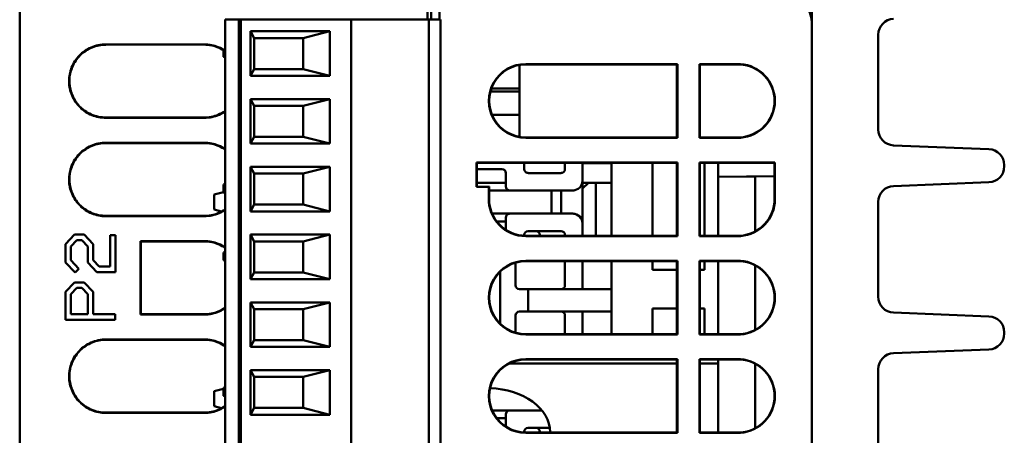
# Model space of a CAD drawing. Header units: inches. Extents: x 4.4 to 27.1, y 0.9 to 21.3.
# Tile 13 of 17: x 14.7 to 16.7, y 17.6 to 18.5. Entities that reach past the tile are written whole.
import ezdxf

# ---------------------------------------------------------------- set-up
doc = ezdxf.new("R2010")
doc.units = ezdxf.units.IN
doc.header["$MEASUREMENT"] = 0
doc.layers.add('Visible (ANSI)', color=7, linetype='Continuous', lineweight=50)

msp = doc.modelspace()

# ---------------------------------------------------------------- linework, layer by layer
at = {"layer": 'Visible (ANSI)'}
for p, q in [((14.6718, 20.9173), (14.6718, 16.3751)), ((15.5247, 18.5327), (15.5247, 18.4802)), ((15.4999, 18.5079), (15.4999, 18.4802)), ((15.5078, 18.5079), (15.5078, 18.4802)), ((16.2808, 18.5002), (16.2808, 16.4802)), ((15.0893, 18.4802), (15.0893, 17.3778)), ((15.1011, 18.4802), (15.0893, 18.4802)), ((15.1011, 18.4802), (15.1168, 18.4802)), ((15.1208, 18.4802), (15.1168, 18.4802)), ((15.1168, 17.3778), (15.1168, 18.4802)), ((15.1208, 17.3778), (15.1208, 18.4802)), ((15.1208, 18.4802), (15.1247, 18.4802)), ((15.3412, 18.4802), (15.1247, 18.4802)), ((15.3412, 18.4802), (15.3452, 18.4802)), ((15.3479, 18.4802), (15.3452, 18.4802)), ((15.3452, 18.4802), (15.3452, 17.3778)), ((15.4999, 18.4802), (15.3479, 18.4802)), ((15.4999, 18.4802), (15.5026, 18.4802)), ((15.5026, 18.4802), (15.5184, 18.4802)), ((15.5026, 17.3778), (15.5026, 18.4802)), ((15.5263, 18.4802), (15.5184, 18.4802)), ((15.5263, 18.4802), (15.5263, 17.3778)), ((15.1168, 18.4428), (15.1208, 18.4428)), ((15.1404, 18.4565), (15.3019, 18.4565)), ((15.1404, 18.366), (15.1404, 18.4565)), ((15.1404, 18.4565), (15.1483, 18.4428)), ((15.2477, 18.4428), (15.1483, 18.4428)), ((15.1483, 18.4428), (15.1483, 18.3798)), ((15.2477, 18.4428), (15.3019, 18.4565)), ((15.2477, 18.3798), (15.2477, 18.4428)), ((15.3019, 18.4565), (15.3019, 18.366)), ((16.4158, 18.4495), (16.4158, 18.257)), ((14.8469, 18.43), (15.0469, 18.43)), ((15.0469, 18.4294), (14.8469, 18.4293)), ((15.0855, 18.4046), (15.0855, 18.4185)), ((15.0893, 18.4033), (15.0855, 18.4046)), ((15.6868, 18.2418), (15.6868, 18.3882)), ((15.6997, 18.39), (15.9158, 18.39)), ((15.9158, 18.3893), (15.6997, 18.3893)), ((15.919, 18.3899), (16.0077, 18.3899)), ((15.919, 18.3892), (15.919, 18.3899)), ((16.007, 18.3892), (15.919, 18.3892)), ((16.0077, 18.3899), (16.007, 18.3892)), ((16.007, 18.2408), (16.007, 18.3892)), ((16.0077, 18.3899), (16.0077, 18.2402)), ((16.0529, 18.2402), (16.0529, 18.3899)), ((16.0529, 18.3899), (16.1277, 18.3899)), ((16.0529, 18.3899), (16.0535, 18.3892)), ((16.0908, 18.3892), (16.0535, 18.3892)), ((16.0535, 18.3892), (16.0535, 18.2408)), ((16.1277, 18.3892), (16.0908, 18.3892)), ((16.1277, 18.3899), (16.1277, 18.3892)), ((16.134, 18.3899), (16.1358, 18.3899)), ((16.134, 18.3892), (16.134, 18.3899)), ((16.1351, 18.3892), (16.134, 18.3892)), ((16.1358, 18.3899), (16.1351, 18.3892)), ((16.1351, 18.3891), (16.1351, 18.3892)), ((16.1358, 18.3899), (16.1358, 18.3898)), ((15.1168, 18.3798), (15.1208, 18.3798)), ((15.1483, 18.3798), (15.1404, 18.366)), ((15.3019, 18.366), (15.1404, 18.366)), ((15.1483, 18.3798), (15.2477, 18.3798)), ((15.2477, 18.3798), (15.3019, 18.366)), ((15.6298, 18.3401), (15.6868, 18.3401)), ((15.6868, 18.3338), (15.6278, 18.3338)), ((15.1208, 18.305), (15.1168, 18.305)), ((15.1404, 18.2282), (15.1404, 18.3187)), ((15.1404, 18.3187), (15.3019, 18.3187)), ((15.1483, 18.305), (15.1404, 18.3187)), ((15.1483, 18.305), (15.1483, 18.242)), ((15.2477, 18.305), (15.1483, 18.305)), ((15.3019, 18.3187), (15.2477, 18.305)), ((15.2477, 18.242), (15.2477, 18.305)), ((15.3019, 18.3187), (15.3019, 18.2282)), ((14.8469, 18.2813), (15.0469, 18.2812)), ((15.0469, 18.2806), (14.8469, 18.2806)), ((15.6311, 18.2865), (15.6868, 18.2865)), ((15.1168, 18.242), (15.1208, 18.242)), ((15.1404, 18.2282), (15.1483, 18.242)), ((15.2477, 18.242), (15.1483, 18.242)), ((15.2477, 18.242), (15.3019, 18.2282)), ((15.6997, 18.2407), (15.9158, 18.2407)), ((15.9158, 18.2401), (15.6997, 18.2401)), ((15.919, 18.2408), (16.007, 18.2408)), ((15.919, 18.2402), (15.919, 18.2408)), ((16.0077, 18.2402), (15.919, 18.2402)), ((16.0077, 18.2402), (16.007, 18.2408)), ((16.0529, 18.2402), (16.0535, 18.2408)), ((16.1277, 18.2402), (16.0529, 18.2402)), ((16.0535, 18.2408), (16.0908, 18.2408)), ((16.0908, 18.2408), (16.1277, 18.2408)), ((16.1277, 18.2408), (16.1277, 18.2402)), ((16.134, 18.2408), (16.1351, 18.2408)), ((16.134, 18.2402), (16.134, 18.2408)), ((16.1358, 18.2402), (16.134, 18.2402)), ((16.1351, 18.2408), (16.1351, 18.2409)), ((16.1358, 18.2402), (16.1351, 18.2408)), ((16.1358, 18.2403), (16.1358, 18.2402)), ((14.8469, 18.23), (15.0469, 18.23)), ((15.0469, 18.2294), (14.8469, 18.2293)), ((15.3019, 18.2282), (15.1404, 18.2282)), ((16.4471, 18.2245), (16.6406, 18.2169)), ((15.1404, 18.0904), (15.1404, 18.1809)), ((15.1404, 18.1809), (15.3019, 18.1809)), ((15.1483, 18.1672), (15.1404, 18.1809)), ((15.3019, 18.1809), (15.2477, 18.1672)), ((15.3019, 18.1809), (15.3019, 18.0904)), ((15.5997, 18.1899), (15.6969, 18.1899)), ((15.5997, 18.14), (15.5997, 18.1899)), ((15.5997, 18.1899), (15.6004, 18.1893)), ((15.6969, 18.1892), (15.6004, 18.1893)), ((15.6004, 18.1893), (15.6004, 18.1406)), ((15.6967, 18.1763), (15.6967, 18.1881)), ((15.6969, 18.1899), (15.6969, 18.1892)), ((15.6997, 18.19), (15.9158, 18.19)), ((15.9158, 18.1893), (15.6997, 18.1893)), ((15.7794, 18.1893), (15.7794, 18.1763)), ((15.8149, 18.1527), (15.8149, 18.1881)), ((15.8149, 18.1881), (15.866, 18.1881)), ((15.8739, 18.1881), (15.866, 18.1881)), ((15.8739, 18.1893), (15.8739, 18.1881)), ((15.8739, 18.1881), (15.8739, 18.1802)), ((15.8739, 18.1802), (15.8739, 18.1566)), ((15.919, 18.1899), (16.0077, 18.1899)), ((15.919, 18.1892), (15.919, 18.1899)), ((16.007, 18.1892), (15.919, 18.1892)), ((15.9574, 18.0408), (15.9574, 18.1892)), ((16.0077, 18.1899), (16.007, 18.1892)), ((16.007, 18.0408), (16.007, 18.1892)), ((16.0077, 18.1899), (16.0077, 18.0402)), ((16.0529, 18.0402), (16.0529, 18.1899)), ((16.0529, 18.1899), (16.1277, 18.1899)), ((16.0529, 18.1899), (16.0535, 18.1892)), ((16.0908, 18.1892), (16.0535, 18.1892)), ((16.0535, 18.1892), (16.0535, 18.0408)), ((16.0629, 18.1892), (16.0629, 18.0408)), ((16.0908, 18.1892), (16.0908, 18.1609)), ((16.1277, 18.1892), (16.0908, 18.1892)), ((16.1277, 18.1899), (16.1277, 18.1892)), ((16.134, 18.1899), (16.1358, 18.1899)), ((16.134, 18.1892), (16.134, 18.1899)), ((16.1351, 18.1892), (16.134, 18.1892)), ((16.1358, 18.1899), (16.1351, 18.1892)), ((16.1351, 18.1891), (16.1351, 18.1892)), ((16.1356, 18.1896), (16.1358, 18.1898)), ((16.1356, 18.1891), (16.1356, 18.1896)), ((16.2051, 18.1891), (16.1356, 18.1891)), ((16.1358, 18.1899), (16.1358, 18.1898)), ((16.1358, 18.1898), (16.2058, 18.1898)), ((16.2058, 18.1898), (16.2051, 18.1891)), ((16.2051, 18.1157), (16.2051, 18.1891)), ((16.2058, 18.1898), (16.2058, 18.1151)), ((16.6718, 18.1845), (16.6718, 18.182)), ((15.1208, 18.1672), (15.1168, 18.1672)), ((15.1483, 18.1672), (15.1483, 18.1042)), ((15.2477, 18.1672), (15.1483, 18.1672)), ((15.2477, 18.1042), (15.2477, 18.1672)), ((15.6004, 18.1763), (15.6515, 18.1763)), ((15.6593, 18.1684), (15.6593, 18.1493)), ((15.7716, 18.1684), (15.7046, 18.1684)), ((16.0908, 18.1609), (16.2051, 18.1619)), ((16.0908, 18.1608), (16.1658, 18.1615)), ((16.0908, 18.1608), (16.0908, 18.1609)), ((16.0908, 18.0408), (16.0908, 18.1608)), ((16.2051, 18.1618), (16.1658, 18.1615)), ((16.1658, 18.1615), (16.1658, 18.1615)), ((16.1658, 18.1615), (16.1658, 18.0495)), ((15.0893, 18.146), (15.0855, 18.1448)), ((15.0855, 18.129), (15.0855, 18.1448)), ((15.5997, 18.14), (15.6004, 18.1406)), ((15.6248, 18.14), (15.5997, 18.14)), ((15.6004, 18.1487), (15.6593, 18.1487)), ((15.6004, 18.1406), (15.6254, 18.1407)), ((15.6248, 18.14), (15.6254, 18.1407)), ((15.6248, 18.1176), (15.6248, 18.14)), ((15.6254, 18.1407), (15.6254, 18.1176)), ((15.6593, 18.1493), (15.6593, 18.1419)), ((15.6593, 18.1409), (15.6593, 18.1419)), ((15.8149, 18.1527), (15.8149, 18.0661)), ((15.8273, 18.1487), (15.8149, 18.1368)), ((15.8739, 18.1487), (15.8149, 18.1487)), ((15.8424, 18.0407), (15.8424, 18.1448)), ((15.8739, 18.1487), (15.8739, 18.1566)), ((15.8739, 18.1487), (15.8739, 18.0407)), ((16.6406, 18.1495), (16.4471, 18.1419)), ((15.0855, 18.1296), (15.0668, 18.1246)), ((15.0668, 18.1246), (15.0668, 18.0942)), ((15.0893, 18.1278), (15.0855, 18.129)), ((15.6254, 18.133), (15.6672, 18.133)), ((15.7952, 18.133), (15.6672, 18.133)), ((15.7519, 18.133), (15.7519, 18.0858)), ((15.7716, 18.133), (15.7716, 18.0858)), ((15.1168, 18.1042), (15.1208, 18.1042)), ((15.1404, 18.0904), (15.1483, 18.1042)), ((15.2477, 18.1042), (15.1483, 18.1042)), ((15.2477, 18.1042), (15.3019, 18.0904)), ((15.6254, 18.1176), (15.6248, 18.1176)), ((16.2051, 18.1157), (16.2051, 18.1157)), ((16.2058, 18.1151), (16.2051, 18.1157)), ((16.4158, 18.1095), (16.4158, 17.917)), ((14.8469, 18.0813), (15.0469, 18.0812)), ((15.0469, 18.0806), (14.8469, 18.0806)), ((15.0668, 18.0942), (15.082, 18.0901)), ((15.3019, 18.0904), (15.1404, 18.0904)), ((15.6672, 18.0858), (15.6314, 18.0858)), ((15.7952, 18.0858), (15.6672, 18.0858)), ((15.6593, 18.07), (15.6406, 18.07)), ((15.6593, 18.0768), (15.6593, 18.0779)), ((15.6593, 18.0768), (15.6593, 18.0694)), ((15.6593, 18.0694), (15.6593, 18.0526)), ((15.8149, 18.0407), (15.8149, 18.0661)), ((14.7647, 18.0237), (14.7831, 18.0432)), ((14.7831, 18.0432), (14.8026, 18.0432)), ((14.8026, 18.0432), (14.8211, 18.0237)), ((14.8558, 18.0421), (14.8666, 18.0421)), ((14.8558, 17.9786), (14.8558, 18.0421)), ((14.8666, 18.0421), (14.8666, 17.9671)), ((15.1404, 17.9526), (15.1404, 18.0431)), ((15.1404, 18.0431), (15.3019, 18.0431)), ((15.1483, 18.0294), (15.1404, 18.0431)), ((15.3019, 18.0431), (15.2477, 18.0294)), ((15.3019, 18.0431), (15.3019, 17.9526)), ((15.6967, 18.0408), (15.6967, 18.0424)), ((15.6997, 18.0407), (15.9158, 18.0407)), ((15.9158, 18.0401), (15.6997, 18.0401)), ((15.7046, 18.0503), (15.7716, 18.0503)), ((15.7282, 18.0424), (15.7282, 18.0407)), ((15.7794, 18.0424), (15.7794, 18.0407)), ((15.919, 18.0408), (16.007, 18.0408)), ((15.919, 18.0402), (15.919, 18.0408)), ((16.0077, 18.0402), (15.919, 18.0402)), ((16.0077, 18.0402), (16.007, 18.0408)), ((16.0529, 18.0402), (16.0535, 18.0408)), ((16.1277, 18.0402), (16.0529, 18.0402)), ((16.0535, 18.0408), (16.0908, 18.0408)), ((16.0908, 18.0408), (16.1277, 18.0408)), ((16.1277, 18.0408), (16.1277, 18.0402)), ((16.134, 18.0408), (16.1351, 18.0408)), ((16.134, 18.0402), (16.134, 18.0408)), ((16.1358, 18.0402), (16.134, 18.0402)), ((16.1351, 18.0408), (16.1351, 18.0409)), ((16.1358, 18.0402), (16.1351, 18.0408)), ((16.1358, 18.0403), (16.1358, 18.0402)), ((14.7647, 17.9867), (14.7647, 18.0237)), ((14.7876, 18.0317), (14.7755, 18.0189)), ((14.7982, 18.0317), (14.7876, 18.0317)), ((14.8102, 18.019), (14.7982, 18.0317)), ((14.8211, 18.0237), (14.8211, 17.9914)), ((14.9171, 17.8806), (14.9171, 18.03)), ((14.9171, 18.03), (14.9178, 18.0293)), ((14.9171, 18.03), (15.0469, 18.03)), ((15.0469, 18.0294), (14.9178, 18.0293)), ((14.9178, 18.0293), (14.9178, 17.8813)), ((15.1208, 18.0294), (15.1168, 18.0294)), ((15.1483, 18.0294), (15.1483, 17.9664)), ((15.2477, 18.0294), (15.1483, 18.0294)), ((15.2477, 17.9664), (15.2477, 18.0294)), ((14.7755, 18.0189), (14.7755, 17.9914)), ((14.8102, 17.9867), (14.8102, 18.019)), ((15.0893, 18.0082), (15.0855, 18.007)), ((15.0855, 17.9912), (15.0855, 18.007)), ((14.7846, 17.966), (14.7647, 17.9867)), ((14.7755, 17.9914), (14.7917, 17.9736)), ((14.8286, 17.9671), (14.8102, 17.9867)), ((14.8211, 17.9914), (14.8331, 17.9786)), ((15.0893, 17.99), (15.0855, 17.9912)), ((15.679, 17.9401), (15.679, 17.9864)), ((15.6997, 17.99), (15.9158, 17.99)), ((15.9158, 17.9893), (15.6997, 17.9893)), ((15.7794, 17.9893), (15.7794, 17.9834)), ((15.7794, 17.9834), (15.7794, 17.9401)), ((15.8149, 17.9834), (15.8149, 17.9893)), ((15.8149, 17.9322), (15.8149, 17.9834)), ((15.8739, 17.9893), (15.8739, 17.9401)), ((15.919, 17.9899), (16.0077, 17.9899)), ((15.919, 17.9892), (15.919, 17.9899)), ((16.007, 17.9892), (15.919, 17.9892)), ((15.9574, 17.9716), (15.9574, 17.9892)), ((16.0077, 17.9899), (16.007, 17.9892)), ((16.007, 17.8408), (16.007, 17.9892)), ((16.0077, 17.9899), (16.0077, 17.8402)), ((16.0529, 17.8402), (16.0529, 17.9899)), ((16.0529, 17.9899), (16.1277, 17.9899)), ((16.0529, 17.9899), (16.0535, 17.9892)), ((16.0908, 17.9892), (16.0535, 17.9892)), ((16.0535, 17.9892), (16.0535, 17.8408)), ((16.0629, 17.9892), (16.0629, 17.9716)), ((16.1277, 17.9892), (16.0908, 17.9892)), ((16.0908, 17.8408), (16.0908, 17.9892)), ((16.1277, 17.9899), (16.1277, 17.9892)), ((16.134, 17.9899), (16.1358, 17.9899)), ((16.134, 17.9892), (16.134, 17.9899)), ((16.1351, 17.9892), (16.134, 17.9892)), ((16.1358, 17.9899), (16.1351, 17.9892)), ((16.1351, 17.9891), (16.1351, 17.9892)), ((16.1358, 17.9899), (16.1358, 17.9898)), ((16.1658, 17.9805), (16.1658, 17.8495)), ((14.7917, 17.9736), (14.7846, 17.966)), ((14.8666, 17.9671), (14.8286, 17.9671)), ((14.8331, 17.9786), (14.8558, 17.9786)), ((15.1168, 17.9664), (15.1208, 17.9664)), ((15.1404, 17.9526), (15.1483, 17.9664)), ((15.2477, 17.9664), (15.1483, 17.9664)), ((15.2477, 17.9664), (15.3019, 17.9526)), ((15.6475, 17.8621), (15.6475, 17.9679)), ((16.007, 17.9716), (15.9574, 17.9716)), ((16.0629, 17.9716), (16.0535, 17.9716)), ((14.7647, 17.9266), (14.7831, 17.9461)), ((14.7831, 17.9461), (14.8026, 17.9461)), ((14.8026, 17.9461), (14.8211, 17.9266)), ((15.3019, 17.9526), (15.1404, 17.9526)), ((15.8739, 17.9401), (15.8739, 17.9322)), ((14.7647, 17.87), (14.7647, 17.9266)), ((14.7755, 17.9218), (14.7876, 17.9347)), ((14.7755, 17.8815), (14.7755, 17.9218)), ((14.7876, 17.9347), (14.7982, 17.9347)), ((14.7982, 17.9347), (14.8102, 17.9219)), ((14.8102, 17.9219), (14.8102, 17.8815)), ((14.8211, 17.9266), (14.8211, 17.8815)), ((15.6967, 17.9322), (15.6869, 17.9322)), ((15.7046, 17.9322), (15.6967, 17.9322)), ((15.7046, 17.9322), (15.7046, 17.8865)), ((15.7125, 17.9322), (15.7046, 17.9322)), ((15.866, 17.9322), (15.7125, 17.9322)), ((15.866, 17.9322), (15.8739, 17.9322)), ((15.8739, 17.9322), (15.8739, 17.8865)), ((15.1404, 17.8148), (15.1404, 17.9054)), ((15.1404, 17.9054), (15.3019, 17.9054)), ((15.1483, 17.8916), (15.1404, 17.9054)), ((15.3019, 17.9054), (15.2477, 17.8916)), ((15.3019, 17.9054), (15.3019, 17.8148)), ((14.8102, 17.8815), (14.7755, 17.8815)), ((14.8211, 17.8815), (14.8657, 17.8815)), ((14.8657, 17.8815), (14.8657, 17.87)), ((14.9178, 17.8813), (14.9171, 17.8806)), ((15.0469, 17.8806), (14.9171, 17.8806)), ((14.9178, 17.8813), (15.0469, 17.8812)), ((15.1208, 17.8916), (15.1168, 17.8916)), ((15.1483, 17.8916), (15.1483, 17.8286)), ((15.2477, 17.8916), (15.1483, 17.8916)), ((15.2477, 17.8286), (15.2477, 17.8916)), ((15.6869, 17.8865), (15.6967, 17.8865)), ((15.6967, 17.8865), (15.7046, 17.8865)), ((15.7046, 17.8865), (15.7125, 17.8865)), ((15.7125, 17.8865), (15.866, 17.8865)), ((15.8149, 17.8407), (15.8149, 17.8865)), ((15.8739, 17.8865), (15.866, 17.8865)), ((15.8739, 17.8865), (15.8739, 17.8787)), ((15.9574, 17.8408), (15.9574, 17.8928)), ((15.9574, 17.8928), (16.007, 17.8928)), ((16.0535, 17.8928), (16.0629, 17.8928)), ((16.0629, 17.8928), (16.0629, 17.8408)), ((16.4471, 17.8845), (16.6406, 17.8769)), ((14.8657, 17.87), (14.7647, 17.87)), ((15.679, 17.8436), (15.679, 17.8787)), ((15.7794, 17.8787), (15.7794, 17.8407)), ((15.8739, 17.8787), (15.8739, 17.8407)), ((15.6997, 17.8407), (15.9158, 17.8407)), ((15.9158, 17.8401), (15.6997, 17.8401)), ((15.919, 17.8408), (16.007, 17.8408)), ((15.919, 17.8402), (15.919, 17.8408)), ((16.0077, 17.8402), (15.919, 17.8402)), ((16.0077, 17.8402), (16.007, 17.8408)), ((16.0529, 17.8402), (16.0535, 17.8408)), ((16.1277, 17.8402), (16.0529, 17.8402)), ((16.0535, 17.8408), (16.0908, 17.8408)), ((16.0908, 17.8408), (16.1277, 17.8408)), ((16.1277, 17.8408), (16.1277, 17.8402)), ((16.134, 17.8408), (16.1351, 17.8408)), ((16.134, 17.8402), (16.134, 17.8408)), ((16.1358, 17.8402), (16.134, 17.8402)), ((16.1351, 17.8408), (16.1351, 17.8409)), ((16.1358, 17.8402), (16.1351, 17.8408)), ((16.1358, 17.8403), (16.1358, 17.8402)), ((16.6718, 17.8445), (16.6718, 17.842)), ((14.8469, 17.83), (15.0469, 17.83)), ((15.0469, 17.8294), (14.8469, 17.8293)), ((15.1168, 17.8286), (15.1208, 17.8286)), ((15.1404, 17.8148), (15.1483, 17.8286)), ((15.2477, 17.8286), (15.1483, 17.8286)), ((15.2477, 17.8286), (15.3019, 17.8148)), ((15.3019, 17.8148), (15.1404, 17.8148)), ((16.6406, 17.8095), (16.4471, 17.8019)), ((16.007, 17.7808), (15.6653, 17.7808)), ((15.6997, 17.79), (15.9158, 17.79)), ((15.9158, 17.7893), (15.6997, 17.7893)), ((15.919, 17.7899), (16.0077, 17.7899)), ((15.919, 17.7892), (15.919, 17.7899)), ((16.007, 17.7892), (15.919, 17.7892)), ((16.0077, 17.7899), (16.007, 17.7892)), ((16.007, 17.6408), (16.007, 17.7892)), ((16.0077, 17.7899), (16.0077, 17.6402)), ((16.0529, 17.6402), (16.0529, 17.7899)), ((16.0529, 17.7899), (16.1277, 17.7899)), ((16.0529, 17.7899), (16.0535, 17.7892)), ((16.0908, 17.7892), (16.0535, 17.7892)), ((16.0535, 17.7892), (16.0535, 17.6408)), ((16.0908, 17.7808), (16.0535, 17.7808)), ((16.1277, 17.7892), (16.0908, 17.7892)), ((16.0908, 17.6408), (16.0908, 17.7892)), ((16.1277, 17.7899), (16.1277, 17.7892)), ((16.134, 17.7899), (16.1358, 17.7899)), ((16.134, 17.7892), (16.134, 17.7899)), ((16.1351, 17.7892), (16.134, 17.7892)), ((16.1358, 17.7899), (16.1351, 17.7892)), ((16.1351, 17.7891), (16.1351, 17.7892)), ((16.1358, 17.7899), (16.1358, 17.7898)), ((16.1658, 17.7805), (16.1658, 17.6495)), ((15.1404, 17.677), (15.1404, 17.7676)), ((15.1404, 17.7676), (15.3019, 17.7676)), ((15.1483, 17.7538), (15.1404, 17.7676)), ((15.3019, 17.7676), (15.2477, 17.7538)), ((15.3019, 17.7676), (15.3019, 17.677)), ((16.4158, 17.7695), (16.4158, 17.577)), ((15.1208, 17.7538), (15.1168, 17.7538)), ((15.1483, 17.7538), (15.1483, 17.6908)), ((15.2477, 17.7538), (15.1483, 17.7538)), ((15.2477, 17.6908), (15.2477, 17.7538)), ((15.0855, 17.7296), (15.0668, 17.7246)), ((15.0668, 17.7246), (15.0668, 17.6942)), ((15.0893, 17.7326), (15.0855, 17.7314)), ((15.0855, 17.7156), (15.0855, 17.7314)), ((15.0893, 17.7144), (15.0855, 17.7156)), ((14.8469, 17.6813), (15.0469, 17.6812)), ((15.0469, 17.6806), (14.8469, 17.6806)), ((15.0668, 17.6942), (15.082, 17.6901)), ((15.1168, 17.6908), (15.1208, 17.6908)), ((15.1404, 17.677), (15.1483, 17.6908)), ((15.2477, 17.6908), (15.1483, 17.6908)), ((15.2477, 17.6908), (15.3019, 17.677)), ((15.6672, 17.6858), (15.6314, 17.6858)), ((15.7324, 17.6858), (15.6672, 17.6858)), ((15.3019, 17.677), (15.1404, 17.677)), ((15.6593, 17.67), (15.6406, 17.67)), ((15.6593, 17.6768), (15.6593, 17.6779)), ((15.6593, 17.6768), (15.6593, 17.6694)), ((15.6593, 17.6694), (15.6593, 17.6526)), ((15.6967, 17.6408), (15.6967, 17.6424)), ((15.6997, 17.6407), (15.9158, 17.6407)), ((15.9158, 17.6401), (15.6997, 17.6401)), ((15.7046, 17.6503), (15.7485, 17.6503)), ((15.7282, 17.6424), (15.7282, 17.6407)), ((15.7491, 17.6415), (15.7491, 17.6407)), ((15.919, 17.6408), (16.007, 17.6408)), ((15.919, 17.6402), (15.919, 17.6408)), ((16.0077, 17.6402), (15.919, 17.6402)), ((16.0077, 17.6402), (16.007, 17.6408)), ((16.0529, 17.6402), (16.0535, 17.6408)), ((16.1277, 17.6402), (16.0529, 17.6402)), ((16.0535, 17.6408), (16.0908, 17.6408)), ((16.0908, 17.6408), (16.1277, 17.6408)), ((16.1277, 17.6408), (16.1277, 17.6402)), ((16.134, 17.6408), (16.1351, 17.6408)), ((16.134, 17.6402), (16.134, 17.6408)), ((16.1358, 17.6402), (16.134, 17.6402)), ((16.1351, 17.6408), (16.1351, 17.6409)), ((16.1358, 17.6402), (16.1351, 17.6408)), ((16.1358, 17.6403), (16.1358, 17.6402))]:
    msp.add_line(p, q, dxfattribs=at)
for centre, radius, start, end in [((16.4483, 18.4495), 0.0325, 92.237, 180), ((16.1308, 18.315), 0.0743, 87.5438, 92.4562), ((16.1308, 18.315), 0.0743, 273.2871, 86.7129), ((16.1308, 18.315), 0.0743, 267.5438, 272.4562), ((16.4483, 18.257), 0.0325, 180, 267.763), ((16.6393, 18.1845), 0.0325, 0, 87.763), ((15.6731, 18.1881), 0.0236, 0, 2.7414), ((16.1308, 18.115), 0.0743, 87.5438, 92.4562), ((16.1308, 18.115), 0.0743, 86.3265, 86.7129), ((16.6393, 18.182), 0.0325, 272.237, 0), ((15.6515, 18.1684), 0.00787, 0, 90), ((15.7046, 18.1763), 0.00787, 180, 270), ((15.7716, 18.1763), 0.00787, 270, 0), ((15.6672, 18.1409), 0.00787, 180, 250), ((15.7952, 18.1527), 0.0197, 282.6104, 326.9211), ((15.7952, 18.1527), 0.0197, 350.217, 0), ((15.8345, 18.1448), 0.00787, 0, 30), ((16.4483, 18.1095), 0.0325, 92.237, 180), ((15.6672, 18.1409), 0.00787, 250, 270), ((16.1308, 18.115), 0.0743, 273.2871, 0.5679), ((15.6672, 18.0779), 0.00787, 110, 180), ((15.6672, 18.0779), 0.00787, 90, 110), ((15.7952, 18.0661), 0.0197, 33.0789, 77.3896), ((15.7952, 18.0661), 0.0197, 0, 9.783), ((15.7046, 18.0424), 0.00787, 90, 180), ((15.7204, 18.0424), 0.00787, 0, 90), ((15.7716, 18.0424), 0.00787, 0, 90), ((16.1308, 18.115), 0.0743, 267.5438, 272.4562), ((16.1308, 17.915), 0.0743, 87.5438, 92.4562), ((16.1308, 17.915), 0.0743, 273.2871, 86.7129), ((15.6869, 17.9401), 0.00787, 180, 270), ((15.7716, 17.9401), 0.00787, 270, 0), ((16.4483, 17.917), 0.0325, 180, 267.763), ((15.6869, 17.8787), 0.00787, 90, 180), ((15.7716, 17.8787), 0.00787, 0, 90), ((16.6393, 17.8445), 0.0325, 0, 87.763), ((16.1308, 17.915), 0.0743, 267.5438, 272.4562), ((16.6393, 17.842), 0.0325, 272.237, 0), ((16.4483, 17.7695), 0.0325, 92.237, 180), ((16.1308, 17.715), 0.0743, 87.5438, 92.4562), ((16.1308, 17.715), 0.0743, 273.2871, 86.7129), ((15.6672, 17.6779), 0.00787, 110, 180), ((15.6672, 17.6779), 0.00787, 90, 110), ((15.7046, 17.6424), 0.00787, 90, 180), ((15.7204, 17.6424), 0.00787, 0, 90), ((16.1308, 17.715), 0.0743, 267.5438, 272.4562)]:
    msp.add_arc(centre, radius, start, end, dxfattribs=at)
for centre, major_axis, ratio, start_param, end_param in [((16.2308, 18.4755), (0.0356, -0.0351), 0.999998, 0.778753, 2.340822), ((15.6997, 18.315), (-0.0534, 0.0526), 0.999998, 5.490351, 8.632096), ((15.6997, 18.315), (0.0529, -0.0521), 0.999998, 2.348756, 5.490501), ((15.9158, 18.315), (0.0534, -0.0526), 0.999998, 2.306079, 2.348757), ((15.9158, 18.315), (-0.0529, 0.0521), 0.999998, 5.447484, 5.490349), ((16.1308, 18.315), (0.0534, -0.0526), 0.999998, 2.306076, 2.39144), ((16.1308, 18.315), (0.0534, -0.0526), 0.999998, 5.556082, 8.566365), ((15.9158, 18.315), (-0.0529, 0.0521), 0.999998, 2.348909, 2.391774), ((15.9158, 18.315), (0.0534, -0.0526), 0.999998, 5.490502, 5.533179), ((16.1308, 18.315), (0.0534, -0.0526), 0.999998, 5.447821, 5.533185), ((15.6997, 18.115), (-0.0534, 0.0526), 0.999998, 5.49035, 5.52752), ((15.6997, 18.115), (0.0529, -0.0521), 0.999998, 2.348757, 2.38609), ((15.9158, 18.115), (0.0534, -0.0526), 0.999998, 2.306079, 2.348757), ((15.9158, 18.115), (-0.0529, 0.0521), 0.999998, 5.447484, 5.490349), ((16.1308, 18.115), (0.0534, -0.0526), 0.999998, 2.306076, 2.39144), ((15.6997, 18.115), (-0.0534, 0.0526), 0.999998, 0.742976, 2.34891), ((15.6997, 18.115), (0.0529, -0.0521), 0.999998, 3.884414, 5.490502), ((16.1308, 18.115), (0.0534, -0.0526), 0.999998, 5.556082, 7.062429), ((15.9158, 18.115), (-0.0529, 0.0521), 0.999998, 2.348909, 2.391774), ((15.9158, 18.115), (0.0534, -0.0526), 0.999998, 5.490502, 5.533179), ((16.1308, 18.115), (0.0534, -0.0526), 0.999998, 5.447821, 5.533185), ((15.6997, 17.915), (-0.0534, 0.0526), 0.999998, 5.490351, 8.632096), ((15.6997, 17.915), (0.0529, -0.0521), 0.999998, 2.348757, 5.490502), ((15.9158, 17.915), (0.0534, -0.0526), 0.999998, 2.306079, 2.348757), ((15.9158, 17.915), (-0.0529, 0.0521), 0.999998, 5.447484, 5.490349), ((16.1308, 17.915), (0.0534, -0.0526), 0.999998, 2.306074, 2.391439), ((16.1308, 17.915), (0.0534, -0.0526), 0.999998, 5.55608, 8.566363), ((15.9158, 17.915), (-0.0529, 0.0521), 0.999998, 2.348909, 2.391774), ((15.9158, 17.915), (0.0534, -0.0526), 0.999998, 5.490502, 5.533179), ((16.1308, 17.915), (0.0534, -0.0526), 0.999998, 5.447819, 5.533184), ((15.6997, 17.715), (-0.0534, 0.0526), 0.999998, 5.490351, 8.632096), ((15.6997, 17.715), (0.0529, -0.0521), 0.999998, 2.348757, 5.490502), ((15.9158, 17.715), (0.0534, -0.0526), 0.999998, 2.306079, 2.348757), ((15.9158, 17.715), (-0.0529, 0.0521), 0.999998, 5.447484, 5.490349), ((16.1308, 17.715), (0.0534, -0.0526), 0.999998, 2.306074, 2.391439), ((16.1308, 17.715), (0.0534, -0.0526), 0.999998, 5.55608, 8.566363), ((15.6241, 17.6423), (0.125, -0.0015), 0.707217, 0.008729, 1.555904), ((15.9158, 17.715), (-0.0529, 0.0521), 0.999998, 2.348909, 2.391774), ((15.9158, 17.715), (0.0534, -0.0526), 0.999998, 5.490502, 5.533179), ((16.1308, 17.715), (0.0534, -0.0526), 0.999998, 5.447819, 5.533184)]:
    msp.add_ellipse(centre, major_axis=major_axis, ratio=ratio, start_param=start_param, end_param=end_param, dxfattribs=at)
for points, knots in [([(14.8469, 18.2806), (14.8371, 18.2806), (14.8275, 18.2825), (14.8095, 18.2899), (14.8013, 18.2953), (14.7875, 18.309), (14.782, 18.3171), (14.7743, 18.335), (14.7723, 18.3446), (14.7721, 18.3641), (14.7738, 18.3737), (14.781, 18.3918), (14.7863, 18.4001), (14.7998, 18.4141), (14.8078, 18.4197), (14.8215, 18.4257), (14.8264, 18.4273), (14.8365, 18.4294), (14.8417, 18.43), (14.8469, 18.43)], [0, 0, 0, 0, 0.0741116, 0.0741116, 0.1482238, 0.1482238, 0.2223337, 0.2223337, 0.29644, 0.29644, 0.3705436, 0.3705436, 0.4446471, 0.4446471, 0.5187535, 0.5187535, 0.5581884, 0.5581884, 0.5976234, 0.5976234, 0.5976234, 0.5976234]), ([(14.8469, 18.4293), (14.8372, 18.4293), (14.8277, 18.4274), (14.8098, 18.4201), (14.8017, 18.4148), (14.788, 18.4012), (14.7825, 18.3932), (14.775, 18.3754), (14.773, 18.3659), (14.7727, 18.3466), (14.7745, 18.337), (14.7816, 18.3191), (14.7868, 18.3109), (14.8002, 18.297), (14.8082, 18.2915), (14.8217, 18.2855), (14.8266, 18.2839), (14.8366, 18.2818), (14.8417, 18.2813), (14.8469, 18.2813)], [0, 0, 0, 0, 0.0734621, 0.0734621, 0.1469247, 0.1469247, 0.2203851, 0.2203851, 0.2938419, 0.2938419, 0.3672961, 0.3672961, 0.4407502, 0.4407502, 0.5142071, 0.5142071, 0.5532965, 0.5532965, 0.5923859, 0.5923859, 0.5923859, 0.5923859]), ([(15.0469, 18.43), (15.0566, 18.43), (15.0662, 18.4281), (15.0802, 18.4224), (15.0849, 18.4198), (15.0893, 18.4168)], [0, 0, 0, 0, 0.0741441, 0.0741441, 0.1149019, 0.1149019, 0.1149019, 0.1149019]), ([(15.0893, 18.416), (15.0854, 18.4188), (15.0812, 18.4211), (15.0721, 18.4251), (15.0672, 18.4267), (15.0571, 18.4288), (15.052, 18.4294), (15.0469, 18.4294)], [0.4778794, 0.4778794, 0.4778794, 0.4778794, 0.5144218, 0.5144218, 0.5535838, 0.5535838, 0.5927446, 0.5927446, 0.5927446, 0.5927446]), ([(15.0469, 18.2812), (15.0565, 18.2812), (15.0661, 18.2831), (15.08, 18.2889), (15.0848, 18.2915), (15.0893, 18.2946)], [0, 0, 0, 0, 0.0734945, 0.0734945, 0.1150488, 0.1150488, 0.1150488, 0.1150488]), ([(15.0893, 18.2938), (15.0854, 18.2911), (15.0813, 18.2888), (15.0723, 18.2849), (15.0674, 18.2833), (15.0572, 18.2811), (15.052, 18.2806), (15.0469, 18.2806)], [0.4832665, 0.4832665, 0.4832665, 0.4832665, 0.5189682, 0.5189682, 0.5584762, 0.5584762, 0.5979831, 0.5979831, 0.5979831, 0.5979831]), ([(14.8469, 18.0806), (14.8371, 18.0806), (14.8275, 18.0825), (14.8095, 18.0899), (14.8013, 18.0953), (14.7875, 18.109), (14.782, 18.1171), (14.7743, 18.135), (14.7723, 18.1446), (14.7721, 18.1641), (14.7738, 18.1737), (14.781, 18.1918), (14.7863, 18.2001), (14.7998, 18.2141), (14.8078, 18.2197), (14.8215, 18.2257), (14.8264, 18.2273), (14.8365, 18.2294), (14.8417, 18.23), (14.8469, 18.23)], [0, 0, 0, 0, 0.0741116, 0.0741116, 0.1482238, 0.1482238, 0.2223337, 0.2223337, 0.29644, 0.29644, 0.3705436, 0.3705436, 0.4446471, 0.4446471, 0.5187535, 0.5187535, 0.5581884, 0.5581884, 0.5976234, 0.5976234, 0.5976234, 0.5976234]), ([(14.8469, 18.2293), (14.8372, 18.2293), (14.8277, 18.2274), (14.8098, 18.2201), (14.8017, 18.2148), (14.788, 18.2012), (14.7825, 18.1932), (14.775, 18.1754), (14.773, 18.1659), (14.7727, 18.1466), (14.7745, 18.137), (14.7816, 18.1191), (14.7868, 18.1109), (14.8002, 18.097), (14.8082, 18.0915), (14.8217, 18.0855), (14.8266, 18.0839), (14.8366, 18.0818), (14.8417, 18.0813), (14.8469, 18.0813)], [0, 0, 0, 0, 0.0734621, 0.0734621, 0.1469247, 0.1469247, 0.2203851, 0.2203851, 0.2938419, 0.2938419, 0.3672961, 0.3672961, 0.4407502, 0.4407502, 0.5142071, 0.5142071, 0.5532965, 0.5532965, 0.5923859, 0.5923859, 0.5923859, 0.5923859]), ([(15.0469, 18.23), (15.0566, 18.23), (15.0662, 18.2281), (15.0802, 18.2224), (15.0849, 18.2198), (15.0893, 18.2168)], [0, 0, 0, 0, 0.0741441, 0.0741441, 0.1149019, 0.1149019, 0.1149019, 0.1149019]), ([(15.0893, 18.216), (15.0854, 18.2188), (15.0812, 18.2211), (15.0721, 18.2251), (15.0672, 18.2267), (15.0571, 18.2288), (15.052, 18.2294), (15.0469, 18.2294)], [0.4778794, 0.4778794, 0.4778794, 0.4778794, 0.5144218, 0.5144218, 0.5535838, 0.5535838, 0.5927446, 0.5927446, 0.5927446, 0.5927446]), ([(15.8146, 18.1493), (15.8144, 18.1483), (15.8141, 18.1472), (15.8134, 18.1453), (15.813, 18.1444), (15.8124, 18.143), (15.812, 18.1425), (15.8117, 18.142), (15.8117, 18.142), (15.8117, 18.1419)], [-0.03133646, -0.03133646, -0.03133646, -0.03133646, -0.02335201, -0.02335201, -0.01536757, -0.01536757, -0.00768378, -0.00768378, -0.00682271, -0.00682271, -0.00682271, -0.00682271]), ([(15.0469, 18.0812), (15.0565, 18.0812), (15.0661, 18.0831), (15.08, 18.0889), (15.0848, 18.0915), (15.0893, 18.0946)], [0, 0, 0, 0, 0.0734945, 0.0734945, 0.1150488, 0.1150488, 0.1150488, 0.1150488]), ([(15.0893, 18.0938), (15.0854, 18.0911), (15.0813, 18.0888), (15.0723, 18.0849), (15.0674, 18.0833), (15.0572, 18.0811), (15.052, 18.0806), (15.0469, 18.0806)], [0.4832665, 0.4832665, 0.4832665, 0.4832665, 0.5189682, 0.5189682, 0.5584762, 0.5584762, 0.5979831, 0.5979831, 0.5979831, 0.5979831]), ([(15.8117, 18.0768), (15.8117, 18.0768), (15.8117, 18.0767), (15.812, 18.0763), (15.8124, 18.0757), (15.813, 18.0743), (15.8134, 18.0735), (15.8141, 18.0715), (15.8144, 18.0704), (15.8146, 18.0694)], [0.06842331, 0.06842331, 0.06842331, 0.06842331, 0.06928439, 0.06928439, 0.07696817, 0.07696817, 0.08495261, 0.08495261, 0.09293706, 0.09293706, 0.09293706, 0.09293706]), ([(15.0469, 18.03), (15.0566, 18.03), (15.0662, 18.0281), (15.0802, 18.0224), (15.0849, 18.0198), (15.0893, 18.0168)], [0, 0, 0, 0, 0.0741441, 0.0741441, 0.1149019, 0.1149019, 0.1149019, 0.1149019]), ([(15.0893, 18.016), (15.0854, 18.0188), (15.0812, 18.0211), (15.0721, 18.0251), (15.0672, 18.0267), (15.0571, 18.0288), (15.052, 18.0294), (15.0469, 18.0294)], [0.4778794, 0.4778794, 0.4778794, 0.4778794, 0.5144218, 0.5144218, 0.5535838, 0.5535838, 0.5927446, 0.5927446, 0.5927446, 0.5927446]), ([(15.0469, 17.8812), (15.0565, 17.8812), (15.0661, 17.8831), (15.08, 17.8889), (15.0848, 17.8915), (15.0893, 17.8946)], [0, 0, 0, 0, 0.0734945, 0.0734945, 0.1150488, 0.1150488, 0.1150488, 0.1150488]), ([(15.0893, 17.8938), (15.0854, 17.8911), (15.0813, 17.8888), (15.0723, 17.8849), (15.0674, 17.8833), (15.0572, 17.8811), (15.052, 17.8806), (15.0469, 17.8806)], [0.4832665, 0.4832665, 0.4832665, 0.4832665, 0.5189682, 0.5189682, 0.5584762, 0.5584762, 0.5979831, 0.5979831, 0.5979831, 0.5979831]), ([(14.8469, 17.6806), (14.8371, 17.6806), (14.8275, 17.6825), (14.8095, 17.6899), (14.8013, 17.6953), (14.7875, 17.709), (14.782, 17.7171), (14.7743, 17.735), (14.7723, 17.7446), (14.7721, 17.7641), (14.7738, 17.7737), (14.781, 17.7918), (14.7863, 17.8001), (14.7998, 17.8141), (14.8078, 17.8197), (14.8215, 17.8257), (14.8264, 17.8273), (14.8365, 17.8294), (14.8417, 17.83), (14.8469, 17.83)], [0, 0, 0, 0, 0.0741116, 0.0741116, 0.1482238, 0.1482238, 0.2223337, 0.2223337, 0.29644, 0.29644, 0.3705436, 0.3705436, 0.4446471, 0.4446471, 0.5187535, 0.5187535, 0.5581884, 0.5581884, 0.5976234, 0.5976234, 0.5976234, 0.5976234]), ([(14.8469, 17.8293), (14.8372, 17.8293), (14.8277, 17.8274), (14.8098, 17.8201), (14.8017, 17.8148), (14.788, 17.8012), (14.7825, 17.7932), (14.775, 17.7754), (14.773, 17.7659), (14.7727, 17.7466), (14.7745, 17.737), (14.7816, 17.7191), (14.7868, 17.7109), (14.8002, 17.697), (14.8082, 17.6915), (14.8217, 17.6855), (14.8266, 17.6839), (14.8366, 17.6818), (14.8417, 17.6813), (14.8469, 17.6813)], [0, 0, 0, 0, 0.0734621, 0.0734621, 0.1469247, 0.1469247, 0.2203851, 0.2203851, 0.2938419, 0.2938419, 0.3672961, 0.3672961, 0.4407502, 0.4407502, 0.5142071, 0.5142071, 0.5532965, 0.5532965, 0.5923859, 0.5923859, 0.5923859, 0.5923859]), ([(15.0469, 17.83), (15.0566, 17.83), (15.0662, 17.8281), (15.0802, 17.8224), (15.0849, 17.8198), (15.0893, 17.8168)], [0, 0, 0, 0, 0.0741441, 0.0741441, 0.1149019, 0.1149019, 0.1149019, 0.1149019]), ([(15.0893, 17.816), (15.0854, 17.8188), (15.0812, 17.8211), (15.0721, 17.8251), (15.0672, 17.8267), (15.0571, 17.8288), (15.052, 17.8294), (15.0469, 17.8294)], [0.4778794, 0.4778794, 0.4778794, 0.4778794, 0.5144218, 0.5144218, 0.5535838, 0.5535838, 0.5927446, 0.5927446, 0.5927446, 0.5927446]), ([(15.0469, 17.6812), (15.0565, 17.6812), (15.0661, 17.6831), (15.08, 17.6889), (15.0848, 17.6915), (15.0893, 17.6946)], [0, 0, 0, 0, 0.0734945, 0.0734945, 0.1150488, 0.1150488, 0.1150488, 0.1150488]), ([(15.0893, 17.6938), (15.0854, 17.6911), (15.0813, 17.6888), (15.0723, 17.6849), (15.0674, 17.6833), (15.0572, 17.6811), (15.052, 17.6806), (15.0469, 17.6806)], [0.4832665, 0.4832665, 0.4832665, 0.4832665, 0.5189682, 0.5189682, 0.5584762, 0.5584762, 0.5979831, 0.5979831, 0.5979831, 0.5979831])]:
    msp.add_open_spline(points, degree=3, knots=knots, dxfattribs=at)
for points, weights in [([(16.1358, 18.3898), (16.1354, 18.3895), (16.1351, 18.3891)], [0.999999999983, 0.99999999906, 1]), ([(16.1351, 18.2409), (16.1354, 18.2406), (16.1358, 18.2403)], [1, 0.99999999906, 0.999999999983]), ([(16.1356, 18.1896), (16.1354, 18.1894), (16.1351, 18.1891)], [0.999999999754, 0.999999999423, 1]), ([(16.1351, 18.0409), (16.1354, 18.0406), (16.1358, 18.0403)], [1, 0.999999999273, 0.999999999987]), ([(16.1358, 17.7898), (16.1354, 17.7895), (16.1351, 17.7891)], [0.999999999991, 0.999999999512, 1]), ([(16.1351, 17.6409), (16.1354, 17.6406), (16.1358, 17.6403)], [1, 0.999999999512, 0.999999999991])]:
    msp.add_rational_spline(points, weights, degree=2, dxfattribs=at)
for points, degree in [([(15.7995, 18.1335), (15.798, 18.1331), (15.7966, 18.133), (15.7952, 18.133)], 3), ([(16.2058, 18.1151), (16.2054, 18.1154), (16.2051, 18.1157)], 2), ([(15.7952, 18.0858), (15.7966, 18.0858), (15.798, 18.0856), (15.7995, 18.0853)], 3), ([(16.1358, 17.9898), (16.1354, 17.9895), (16.1351, 17.9891)], 2), ([(16.1351, 17.8409), (16.1354, 17.8406), (16.1358, 17.8403)], 2)]:
    msp.add_open_spline(points, degree=degree, dxfattribs=at)

doc.saveas('drawing.dxf')
